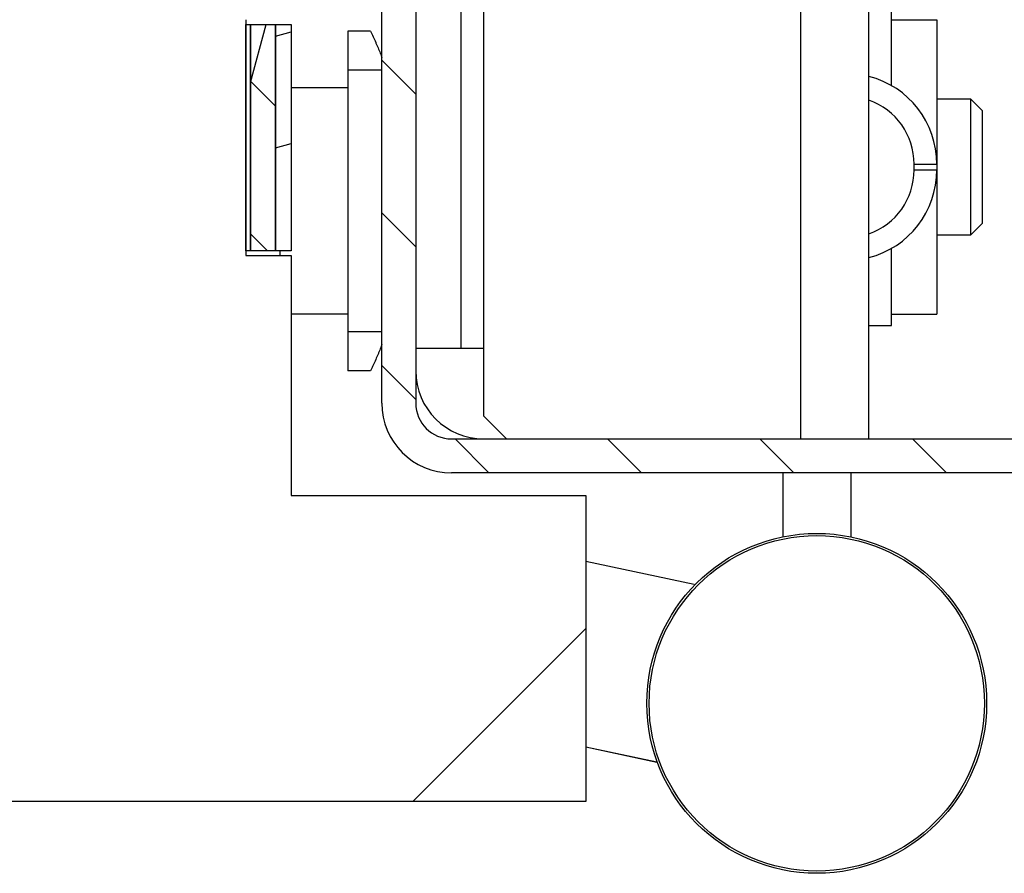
# Model space of a CAD drawing. Header units: millimetres. Extents: x -8500 to 4200, y 0 to 5940.
# Tile 201 of 256: x -1099 to -1055, y 664 to 702. Entities that reach past the tile are written whole.
import ezdxf

# ---------------------------------------------------------------- set-up
doc = ezdxf.new("R2010")
doc.units = ezdxf.units.MM
doc.layers.add('151', color=250, linetype='Continuous')
pattern_1 = [(134.954374, (-8500, 0), (-3.3702767, -3.3649133), [])]

msp = doc.modelspace()

# ---------------------------------------------------------------- hatches: boundary and pattern name
at = {"layer": '151', "linetype": 'Continuous', "lineweight": -3}
h = msp.add_hatch(dxfattribs=at)
h.set_pattern_fill('ANSI31', color=256, scale=1.5, angle=89.9544, style=0)
h.set_pattern_definition(pattern_1)
edge = h.paths.add_edge_path(flags=0)
edge.add_line((-1031.017, 682.019), (-1079.857, 682.019))
edge.add_arc((-1079.857, 685.099), 3.08, 180, 270, ccw=False)
edge.add_line((-1082.937, 685.099), (-1082.937, 725.439))
edge.add_arc((-1084.517, 725.439), 1.58, 0, 90)
edge.add_line((-1084.517, 727.019), (-1092.47, 727.019))
edge.add_arc((-1092.47, 725.439), 1.58, 90, 185)
edge.add_line((-1094.044, 725.301), (-1093.445, 718.465))
edge.add_arc((-1095.687, 718.269), 2.25, -180, 5, ccw=False)
edge.add_line((-1097.937, 718.269), (-1097.937, 757.939))
edge.add_arc((-1094.857, 757.939), 3.08, 90, 180, ccw=False)
edge.add_line((-1094.857, 761.019), (-1084.517, 761.019))
edge.add_arc((-1084.517, 762.599), 1.58, 270, 360)
edge.add_line((-1082.937, 762.599), (-1082.937, 787.939))
edge.add_arc((-1079.857, 787.939), 3.08, 90, 180, ccw=False)
edge.add_line((-1079.857, 791.019), (-1059.017, 791.019))
edge.add_arc((-1059.017, 787.939), 3.08, 0, 90, ccw=False)
edge.add_line((-1055.937, 787.939), (-1055.937, 781.019))
edge.add_line((-1055.937, 781.019), (-1057.437, 781.019))
edge.add_line((-1057.437, 781.019), (-1057.437, 787.939))
edge.add_arc((-1059.017, 787.939), 1.58, 0, 90)
edge.add_line((-1059.017, 789.519), (-1079.857, 789.519))
edge.add_arc((-1079.857, 787.939), 1.58, 90, 180)
edge.add_line((-1081.437, 787.939), (-1081.437, 762.599))
edge.add_arc((-1084.517, 762.599), 3.08, 270, 360, ccw=False)
edge.add_line((-1084.517, 759.519), (-1094.857, 759.519))
edge.add_arc((-1094.857, 757.939), 1.58, 90, 180)
edge.add_line((-1096.437, 757.939), (-1096.437, 718.269))
edge.add_arc((-1095.687, 718.269), 0.75, 180, 365)
edge.add_line((-1094.94, 718.334), (-1095.538, 725.17))
edge.add_arc((-1092.47, 725.439), 3.08, 90, 185, ccw=False)
edge.add_line((-1092.47, 728.519), (-1084.517, 728.519))
edge.add_arc((-1084.517, 725.439), 3.08, 0, 90, ccw=False)
edge.add_line((-1081.437, 725.439), (-1081.437, 685.099))
edge.add_arc((-1079.857, 685.099), 1.58, 180, 270)
edge.add_line((-1079.857, 683.519), (-1031.017, 683.519))
edge.add_arc((-1031.017, 685.099), 1.58, 270, 360)
edge.add_line((-1029.437, 685.099), (-1029.437, 697.019))
edge.add_line((-1029.437, 697.019), (-1027.937, 697.019))
edge.add_line((-1027.937, 697.019), (-1027.937, 685.099))
edge.add_arc((-1031.017, 685.099), 3.08, 270, 360, ccw=False)
h = msp.add_hatch(dxfattribs=at)
h.set_pattern_fill('ANSI31', color=256, scale=15.5, style=0)
h.set_pattern_definition([(45, (-8500, 0), (-34.7985, 34.7985), [])])
h.paths.add_polyline_path([(-1088.937, 702.019), (-1088.937, 691.609), (-1086.937, 691.609), (-1086.937, 681.019), (-1073.937, 681.019), (-1073.937, 667.519), (-2117.937, 667.519), (-2117.937, 681.019), (-2104.937, 681.019), (-2104.937, 691.609), (-2102.937, 691.609), (-2102.937, 702.019), (-2104.937, 702.019), (-2104.937, 711.019), (-1086.937, 711.019), (-1086.937, 702.019)], flags=0)
h = msp.add_hatch(dxfattribs=at)
h.set_pattern_fill('ANSI31', color=256, scale=1.5, angle=29.9848, style=0)
h.set_pattern_definition([(74.98479, (-8500, 0), (-4.5998944, 1.2338468), [])])
h.paths.add_polyline_path([(-1087.637, 691.814), (-1088.737, 691.814), (-1088.737, 701.814), (-1087.637, 701.814)], flags=0)
h = msp.add_hatch(dxfattribs=at)
h.set_pattern_fill('ANSI31', color=256, scale=1.5, angle=89.9544, style=0)
h.set_pattern_definition(pattern_1)
h.paths.add_polyline_path([(-1087.637, 691.814), (-1088.737, 691.814), (-1088.737, 701.814), (-1087.637, 701.814)], flags=0)
h = msp.add_hatch(dxfattribs=at)
h.set_pattern_fill('ANSI31', color=256, scale=1.5, angle=-29.9848, style=0)
h.set_pattern_definition([(15.01521, (-8500, 0), (-1.2338468, 4.5998944), [])])
h.paths.add_polyline_path([(-1086.937, 691.814), (-1087.637, 691.814), (-1087.637, 701.814), (-1086.937, 701.814)], flags=0)

# ---------------------------------------------------------------- linework, layer by layer
for p, q in [((-1082.937, 685.099), (-1082.937, 725.439)), ((-1081.437, 725.439), (-1081.437, 685.099)), ((-1079.437, 687.519), (-1079.437, 712.519)), ((-1078.437, 687.519), (-1078.437, 707.519)), ((-1064.437, 683.519), (-1064.437, 707.519)), ((-1061.437, 683.519), (-1061.437, 707.519)), ((-1060.437, 699.11), (-1060.437, 702.519)), ((-1088.937, 702.019), (-1088.937, 691.609)), ((-1060.437, 702.019), (-1058.437, 702.019)), ((-1058.437, 702.019), (-1058.437, 695.646)), ((-1088.937, 701.814), (-1088.737, 701.814)), ((-1088.937, 691.814), (-1088.937, 701.814)), ((-1088.937, 691.814), (-1088.937, 701.814)), ((-1088.937, 701.814), (-1088.737, 701.814)), ((-1088.737, 691.814), (-1088.737, 701.814)), ((-1088.737, 701.814), (-1087.637, 701.814)), ((-1088.737, 701.814), (-1087.637, 701.814)), ((-1088.737, 691.814), (-1088.737, 701.814)), ((-1088.737, 701.814), (-1088.737, 691.814)), ((-1088.737, 701.814), (-1088.737, 691.814)), ((-1087.637, 701.814), (-1087.637, 691.814)), ((-1087.637, 701.814), (-1087.637, 691.814)), ((-1087.637, 701.814), (-1086.937, 701.814)), ((-1087.637, 691.814), (-1087.637, 701.814)), ((-1087.637, 691.814), (-1087.637, 701.814)), ((-1087.637, 701.814), (-1086.937, 701.814)), ((-1086.937, 701.814), (-1086.937, 691.814)), ((-1086.937, 701.814), (-1086.937, 691.814)), ((-1084.437, 701.519), (-1084.437, 699.787)), ((-1083.437, 701.519), (-1084.437, 701.519)), ((-1082.937, 699.787), (-1084.437, 699.787)), ((-1084.437, 699.787), (-1084.437, 688.251)), ((-1084.437, 699.019), (-1086.937, 699.019)), ((-1056.937, 698.519), (-1058.437, 698.519)), ((-1056.437, 698.019), (-1056.937, 698.519)), ((-1056.937, 692.519), (-1056.937, 698.519)), ((-1056.437, 698.019), (-1056.437, 693.019)), ((-1059.437, 695.392), (-1059.437, 695.646)), ((-1059.437, 695.646), (-1058.437, 695.646)), ((-1058.437, 695.646), (-1058.437, 695.392)), ((-1059.437, 695.392), (-1058.437, 695.392)), ((-1058.437, 695.392), (-1058.437, 689.019)), ((-1056.937, 692.519), (-1056.437, 693.019)), ((-1058.437, 692.519), (-1056.937, 692.519)), ((-1088.737, 691.814), (-1088.937, 691.814)), ((-1088.737, 691.814), (-1088.937, 691.814)), ((-1088.937, 691.609), (-1086.937, 691.609)), ((-1087.637, 691.814), (-1088.737, 691.814)), ((-1087.637, 691.814), (-1088.737, 691.814)), ((-1086.937, 691.814), (-1087.637, 691.814)), ((-1086.937, 691.814), (-1087.637, 691.814)), ((-1087.437, 691.814), (-1087.437, 691.609)), ((-1086.937, 691.609), (-1086.937, 681.019)), ((-1060.437, 688.519), (-1060.437, 691.928)), ((-1084.437, 689.019), (-1086.937, 689.019)), ((-1060.437, 689.019), (-1058.437, 689.019)), ((-1061.437, 688.519), (-1060.437, 688.519)), ((-1082.937, 688.251), (-1084.437, 688.251)), ((-1084.437, 688.251), (-1084.437, 686.519)), ((-1081.437, 687.519), (-1079.437, 687.519)), ((-1079.437, 687.519), (-1078.437, 687.519)), ((-1078.437, 684.519), (-1078.437, 687.519)), ((-1083.437, 686.519), (-1084.437, 686.519)), ((-1078.437, 684.519), (-1077.437, 683.519)), ((-1079.857, 683.519), (-1031.017, 683.519)), ((-1031.017, 682.019), (-1079.857, 682.019)), ((-1065.237, 682.019), (-1065.237, 679.199)), ((-1062.237, 682.019), (-1062.237, 679.199)), ((-1086.937, 681.019), (-1073.937, 681.019)), ((-1073.937, 681.019), (-1073.937, 667.519)), ((-1069.142, 677.089), (-1073.937, 678.108)), ((-1069.142, 677.089), (-1073.937, 678.108)), ((-1073.937, 669.93), (-1070.794, 669.262)), ((-1073.937, 669.93), (-1070.799, 669.263)), ((-1073.937, 667.519), (-2117.937, 667.519))]:
    msp.add_line(p, q, dxfattribs=at)
for radius in [7.5, 7.4]:
    msp.add_circle((-1063.737, 671.851), radius, dxfattribs=at)
for centre, radius, start, end in [((-1062.437, 695.646), 4, 0, 75.5225), ((-1062.437, 695.646), 3, 0, 70.5288), ((-1062.437, 695.392), 4, 284.4775, 0), ((-1062.437, 695.392), 3, 289.4712, 0), ((-1078.437, 686.519), 3, 180, 270), ((-1079.857, 685.099), 3.08, 180, 270), ((-1079.857, 685.099), 1.58, 180, 270)]:
    msp.add_arc(centre, radius, start, end, dxfattribs=at)
for points, knots in [([(-1083.437, 701.519), (-1083.397, 701.435), (-1083.318, 701.267), (-1083.244, 701.102), (-1083.19, 700.978), (-1083.172, 700.937), (-1083.146, 700.876), (-1083.137, 700.856), (-1083.119, 700.815), (-1083.111, 700.795), (-1083.068, 700.694), (-1083.036, 700.616), (-1082.979, 700.474), (-1082.953, 700.41), (-1082.929, 700.347)], [0, 0, 0, 0, 0.204992, 0.409983, 0.409983, 0.512479, 0.512479, 0.563727, 0.563727, 0.614975, 0.614975, 0.819966, 0.819966, 1, 1, 1, 1]), ([(-1082.931, 687.686), (-1082.954, 687.625), (-1082.979, 687.563), (-1083.021, 687.46), (-1083.036, 687.422), (-1083.061, 687.363), (-1083.069, 687.343), (-1083.085, 687.304), (-1083.094, 687.284), (-1083.136, 687.183), (-1083.171, 687.102), (-1083.243, 686.937), (-1083.281, 686.855), (-1083.338, 686.729), (-1083.357, 686.687), (-1083.397, 686.603), (-1083.417, 686.561), (-1083.437, 686.519)], [0, 0, 0, 0, 0.175407, 0.175407, 0.278481, 0.278481, 0.330018, 0.330018, 0.381555, 0.381555, 0.587703, 0.587703, 0.793852, 0.793852, 0.896926, 0.896926, 1, 1, 1, 1])]:
    msp.add_open_spline(points, degree=3, knots=knots, dxfattribs=at)

doc.saveas('drawing.dxf')
